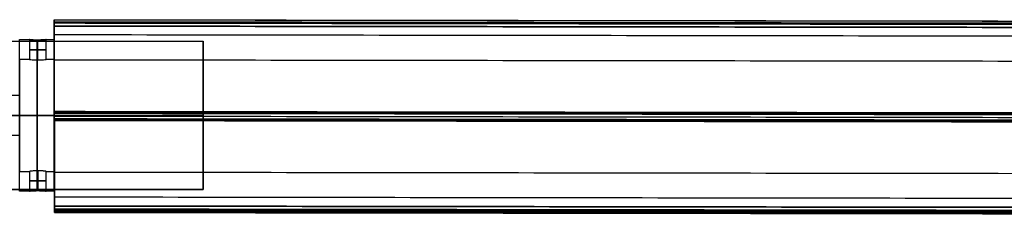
# Model space of a CAD drawing. Header units: millimetres. Extents: x -726 to 706, y -16 to 15.
# Tile 160 of 256: x -605 to -456, y -16 to 15. Entities that reach past the tile are written whole.
import ezdxf

# ---------------------------------------------------------------- set-up
doc = ezdxf.new("R2010")
doc.units = ezdxf.units.MM
doc.layers.add('LUZ', color=7, linetype='Continuous')
doc.layers.add('METAL NEGRO', color=7, linetype='Continuous')

msp = doc.modelspace()

# ---------------------------------------------------------------- linework, layer by layer
at = {"layer": 'LUZ'}
for p, q in [((-600, 12.48, 16.16), (-599.99, 8.66, 16.16)), ((-599.98, 0.12, -0.66), (-599.98, 0.12, 7.66)), ((-599.98, 0.12, 24.66), (-599.98, 0.12, 32.98)), ((-599.96, -8.34, 16.16), (-599.95, -12.16, 16.16))]:
    msp.add_line(p, q, dxfattribs=at)
for points, weights in [([(-600, 14.29, 7.5), (-600, 14.79, 7.5), (-600, 14.79, 8)], [1, 0.707106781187, 1]), ([(-600, 14.73, 24.07), (-600, 14.79, 24.19), (-600, 14.79, 24.32)], [1, 0.965925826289, 1]), ([(-600, 14.29, 24.82), (-600, 14.79, 24.82), (-600, 14.79, 24.32)], [1, 0.707106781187, 1]), ([(-600, 14.73, 8.25), (-600, 14.79, 8.13), (-600, 14.79, 8)], [1, 0.965925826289, 1]), ([(-600, 12.48, 16.16), (-600, 12.48, 20.18), (-600, 14.49, 23.66)], [1, 0.965925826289, 1]), ([(-600, 12.48, 16.16), (-600, 12.48, 12.14), (-600, 14.49, 8.66)], [1, 0.965925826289, 1]), ([(-600, 13.82, 7.5), (-599.99, 5.16, 7.5), (-599.98, 0.83)], [1, 0.866025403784, 1]), ([(-599.98, 0.83, 32.32), (-599.99, 5.16, 24.82), (-600, 13.82, 24.82)], [1, 0.866025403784, 1]), ([(-599.97, -0.51), (-599.97, -4.84, 7.5), (-599.95, -13.5, 7.5)], [1, 0.866025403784, 1]), ([(-599.95, -13.5, 24.82), (-599.97, -4.84, 24.82), (-599.97, -0.51, 32.32)], [1, 0.866025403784, 1]), ([(-599.95, -14.17, 8.66), (-599.96, -9.84, 16.16), (-599.95, -14.17, 23.66)], [1, 0.866025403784, 1])]:
    msp.add_rational_spline(points, weights, degree=2, dxfattribs=at)
for points in [[(-600, 14.79, 8), (599.95, 13.13, 8)], [(-600, 14.79, 24.32), (599.95, 13.13, 24.32)], [(599.95, 13.07, 24.07), (-600, 14.73, 24.07)], [(-600, 14.73, 24.07), (-600, 14.49, 23.66)], [(-600, 14.49, 8.66), (-600, 14.73, 8.25)], [(599.95, 13.07, 8.25), (-600, 14.73, 8.25)], [(-600, 14.49, 23.66), (599.95, 12.83, 23.66)], [(-600, 14.49, 8.66), (599.95, 12.83, 8.66)], [(599.95, 12.63, 7.5), (-600, 14.29, 7.5)], [(-600, 13.82, 24.82), (-600, 14.29, 24.82)], [(-600, 14.29, 7.5), (-600, 13.82, 7.5)], [(599.95, 12.63, 24.82), (-600, 14.29, 24.82)], [(-600, 14.29, 7.5), (-1.6, 13.47, 7.5)], [(599.95, 12.16, 7.5), (-600, 13.82, 7.5)], [(-600, 13.82, 24.82), (599.95, 12.16, 24.82)], [(599.96, 10.82, 16.16), (-600, 12.48, 16.16)], [(599.96, 7, 16.16), (-599.99, 8.66, 16.16)], [(-599.98, 0.83), (-599.98, 0.59, -0.41)], [(-599.98, 0.59, 32.73), (-599.98, 0.83, 32.32)], [(-599.98, 0.83), (599.98, -0.83)], [(599.98, -0.83, 32.32), (-599.98, 0.83, 32.32)], [(-599.98, 0.59, 32.73), (599.98, -1.07, 32.73)], [(599.98, -1.07, -0.41), (-599.98, 0.59, -0.41)], [(-599.98, 0.16, 7.66), (599.98, -1.5, 7.66)], [(-599.98, 0.16, 24.66), (599.98, -1.5, 24.66)], [(-599.98, 0.16, 32.98), (599.98, -1.5, 32.98)], [(-599.98, 0.16, -0.66), (599.98, -1.5, -0.66)], [(-599.98, -0.27, -0.41), (-599.97, -0.51)], [(-599.97, -0.51, 32.32), (-599.98, -0.27, 32.73)], [(599.98, -1.93, 32.73), (-599.98, -0.27, 32.73)], [(-599.98, -0.27, -0.41), (599.98, -1.93, -0.41)], [(599.98, -2.17), (-599.97, -0.51)], [(-599.97, -0.51, 32.32), (599.98, -2.17, 32.32)], [(-599.96, -8.34, 16.16), (599.99, -10, 16.16)], [(600, -13.82, 16.16), (-599.95, -12.16, 16.16)], [(-599.95, -13.5, 7.5), (-599.95, -13.97, 7.5)], [(-599.95, -13.97, 24.82), (-599.95, -13.5, 24.82)], [(-599.95, -13.5, 7.5), (600, -15.16, 7.5)], [(600, -15.16, 24.82), (-599.95, -13.5, 24.82)], [(-599.95, -13.97, 24.82), (600, -15.63, 24.82)], [(600, -15.63, 7.5), (-599.95, -13.97, 7.5)], [(-599.95, -13.97, 24.82), (600, -15.63, 24.82)], [(-599.95, -14.41, 8.25), (-599.95, -14.17, 8.66)], [(-599.95, -14.17, 23.66), (-599.95, -14.41, 24.07)], [(600, -15.83, 8.66), (-599.95, -14.17, 8.66)], [(-599.95, -14.17, 23.66), (600, -15.83, 23.66)], [(600.01, -16.07, 24.07), (-599.95, -14.41, 24.07)], [(-599.95, -14.41, 8.25), (600.01, -16.07, 8.25)], [(-599.95, -14.47, 24.32), (600.01, -16.13, 24.32)], [(-599.95, -14.47, 8), (600.01, -16.13, 8)]]:
    msp.add_open_spline(points, degree=1, dxfattribs=at)
for points, weights, knots in [([(-599.99, 8.66, 16.16), (-599.99, 8.66, 7.66), (-599.98, 0.16, 7.66), (-599.96, -8.34, 7.66), (-599.96, -8.34, 16.16)], [1, 0.707106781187, 1, 0.707106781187, 1], [0, 0, 0, 17.000101, 17.000101, 34.000202, 34.000202, 34.000202]), ([(-599.99, 8.66, 16.16), (-599.99, 8.66, 24.66), (-599.98, 0.16, 24.66), (-599.96, -8.34, 24.66), (-599.96, -8.34, 16.16)], [1, 0.707106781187, 1, 0.707106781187, 1], [-34.000202, -34.000202, -34.000202, -17.000101, -17.000101, 0, 0, 0]), ([(-599.98, -0.27, 32.73), (-599.98, -0.13, 32.98), (-599.98, 0.16, 32.98), (-599.98, 0.45, 32.98), (-599.98, 0.59, 32.73)], [1, 0.866025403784, 1, 0.866025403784, 1], [-1.154709, -1.154709, -1.154709, -0.577355, -0.577355, 0, 0, 0]), ([(-599.98, 0.59, -0.41), (-599.98, 0.45, -0.66), (-599.98, 0.16, -0.66), (-599.98, -0.13, -0.66), (-599.98, -0.27, -0.41)], [1, 0.866025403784, 1, 0.866025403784, 1], [-1.154709, -1.154709, -1.154709, -0.577355, -0.577355, 0, 0, 0]), ([(-599.95, -14.41, 24.07), (-599.95, -14.55, 24.32), (-599.95, -14.41, 24.57), (-599.95, -14.26, 24.82), (-599.95, -13.97, 24.82)], [1, 0.866025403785, 1, 0.866025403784, 1], [-1.154707, -1.154707, -1.154707, -0.577355, -0.577355, 0, 0, 0]), ([(-599.95, -13.97, 7.5), (-599.95, -14.26, 7.5), (-599.95, -14.41, 7.75), (-599.95, -14.55, 8), (-599.95, -14.41, 8.25)], [1, 0.866025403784, 1, 0.866025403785, 1], [-1.154707, -1.154707, -1.154707, -0.577352, -0.577352, 0, 0, 0])]:
    msp.add_rational_spline(points, weights, degree=2, knots=knots, dxfattribs=at)
at = {"layer": 'METAL NEGRO'}
for p, q in [((-726.42, 11.51, 1109.08), (-577.42, 11.51, 1109.08)), ((-602.48, 8.67, 17.41), (-602.48, 11.69, 17.41)), ((-602.48, 8.67, 14.91), (-602.48, 11.69, 14.91)), ((-599.98, 8.76, 16.16), (-599.98, 11.76, 16.16)), ((-577.42, -10.99, 1109.08), (-577.42, 11.51, 1109.08)), ((-577.42, 0.26, 1099.83), (-636.92, 0.26, 1099.83)), ((-608.22, 0.26, 1118.33), (-577.42, 0.26, 1118.33)), ((-599.98, 0.26, 24.66), (-605.23, 0.26, 24.66)), ((-599.98, 0.26, 4.66), (-605.23, 0.26, 4.66)), ((-599.98, 0.26, 27.66), (-605.23, 0.26, 27.66)), ((-599.98, 0.26, 7.66), (-605.23, 0.26, 7.66)), ((-599.98, 0.26, 4.66), (-599.98, 0.26, 7.66)), ((-599.98, 0.26, 24.66), (-599.98, 0.26, 27.66)), ((-577.42, 0.26, 1099.83), (-577.42, 0.26, 1118.33)), ((-602.48, -8.15, 17.41), (-602.48, -11.17, 17.41)), ((-602.48, -8.15, 14.91), (-602.48, -11.17, 14.91)), ((-599.98, -11.24, 16.16), (-599.98, -8.24, 16.16)), ((-726.42, -10.99, 1109.08), (-577.42, -10.99, 1109.08))]:
    msp.add_line(p, q, dxfattribs=at)
at = {"layer": 'METAL NEGRO', "extrusion": (1, 0, 0)}
for radius, start, end in [(11.5, 270, 0), (8.5, 0, 180), (8.5, 180, 0), (11.5, 180, 270)]:
    msp.add_arc((0.26, 16.16, -605.23), radius, start, end, dxfattribs=at)
at = {"layer": 'METAL NEGRO', "extrusion": (-1, 0, 0)}
for centre, radius, start, end in [((-0.26, 16.16, 605.23), 11.5, 90, 180), ((-0.26, 16.16, 602.6), 11.5, 186.2088, 353.7912), ((-0.26, 16.16, 602.6), 11.5, 6.2083, 173.7914), ((-0.26, 16.16, 599.98), 11.5, 180, 0), ((-0.26, 16.16, 599.98), 11.5, 0, 180), ((-0.26, 16.16, 602.6), 8.5, 8.4139, 171.5861), ((-0.26, 16.16, 602.6), 8.5, 188.4136, 351.5868), ((-0.26, 16.16, 599.98), 8.5, 0, 180), ((-0.26, 16.16, 599.98), 8.5, 180, 0), ((-0.26, 14.16, 605.23), 3, 0, 180), ((-0.26, 14.16, 605.23), 3, 180, 0), ((-0.26, 16.16, 605.23), 11.5, 0, 90)]:
    msp.add_arc(centre, radius, start, end, dxfattribs=at)
at = {"layer": 'METAL NEGRO', "extrusion": (0, 1, 0)}
for start, end in [(0, 180), (180, 0)]:
    msp.add_arc((602.48, 16.16, 10.21), 1.25, start, end, dxfattribs=at)
at = {"layer": 'METAL NEGRO', "extrusion": (0, -1, 0)}
for centre, radius, start, end in [((-605.23, 16.16, -0.26), 11.5, 90, 145.8972), ((-602.48, 16.16, 9.69), 1.25, 0, 180), ((-602.48, 16.16, 9.69), 1.25, 180, 0)]:
    msp.add_arc(centre, radius, start, end, dxfattribs=at)
at = {"layer": 'METAL NEGRO'}
for points in [[(-726.42, 11.51, 1099.83), (-577.42, 11.51, 1099.83)], [(-726.42, 11.51, 1118.33), (-577.42, 11.51, 1118.33)], [(-605.23, 11.76, 16.16), (-603.73, 11.76, 16.16)], [(-603.73, 11.76, 16.16), (-603.73, 8.76, 16.16)], [(-601.23, 8.76, 16.16), (-601.23, 11.76, 16.16)], [(-601.23, 11.76, 16.16), (-599.98, 11.76, 16.16)], [(-577.42, 11.51, 1099.83), (-577.42, -10.99, 1099.83)], [(-577.42, 11.51, 1099.83), (-577.42, 11.51, 1118.33)], [(-577.42, 11.51, 1118.33), (-577.42, -10.99, 1118.33)], [(-603.73, 8.76, 16.16), (-605.23, 8.76, 16.16)], [(-599.98, 8.76, 16.16), (-601.23, 8.76, 16.16)], [(-605.23, 3.26, 14.16), (-613.98, 3.26, 14.16)], [(-613.98, -2.74, 14.16), (-605.23, -2.74, 14.16)], [(-605.23, -8.24, 16.16), (-603.73, -8.24, 16.16)], [(-603.73, -8.24, 16.16), (-603.73, -11.24, 16.16)], [(-601.23, -11.24, 16.16), (-601.23, -8.24, 16.16)], [(-601.23, -8.24, 16.16), (-599.98, -8.24, 16.16)], [(-577.42, -10.99, 1099.83), (-726.42, -10.99, 1099.83)], [(-726.42, -10.99, 1118.33), (-577.42, -10.99, 1118.33)], [(-603.73, -11.24, 16.16), (-605.23, -11.24, 16.16)], [(-599.98, -11.24, 16.16), (-601.23, -11.24, 16.16)], [(-577.42, -10.99, 1118.33), (-577.42, -10.99, 1099.83)]]:
    msp.add_open_spline(points, degree=1, dxfattribs=at)
for points, knots in [([(-603.73, 11.76, 16.16), (-603.73, 11.76, 16), (-603.69, 11.76, 15.83), (-603.57, 11.74, 15.53), (-603.48, 11.73, 15.39), (-603.25, 11.72, 15.16), (-603.11, 11.71, 15.07), (-602.8, 11.7, 14.94), (-602.64, 11.69, 14.91), (-602.31, 11.69, 14.91), (-602.15, 11.7, 14.94), (-601.85, 11.71, 15.07), (-601.71, 11.72, 15.16), (-601.48, 11.73, 15.39), (-601.38, 11.74, 15.53), (-601.26, 11.76, 15.83), (-601.23, 11.76, 15.99), (-601.23, 11.76, 16.16)], [0, 0, 0, 0, 0.494393, 0.494393, 0.988786, 0.988786, 1.483179, 1.483179, 1.977572, 1.977572, 2.471965, 2.471965, 2.966358, 2.966358, 3.460751, 3.460751, 3.955144, 3.955144, 3.955144, 3.955144]), ([(-601.23, 11.76, 16.16), (-601.23, 11.76, 16.33), (-601.26, 11.76, 16.49), (-601.38, 11.74, 16.79), (-601.48, 11.73, 16.93), (-601.71, 11.72, 17.16), (-601.85, 11.71, 17.25), (-602.15, 11.7, 17.38), (-602.31, 11.69, 17.41), (-602.56, 11.69, 17.41), (-602.64, 11.69, 17.4), (-602.8, 11.7, 17.37), (-602.88, 11.7, 17.35), (-603.11, 11.71, 17.25), (-603.24, 11.72, 17.16), (-603.48, 11.73, 16.93), (-603.57, 11.74, 16.79), (-603.66, 11.75, 16.56), (-603.69, 11.76, 16.49), (-603.72, 11.76, 16.32), (-603.73, 11.76, 16.24), (-603.73, 11.76, 16.16)], [0, 0, 0, 0, 0.493806, 0.493806, 0.987612, 0.987612, 1.481418, 1.481418, 1.975223, 1.975223, 2.222126, 2.222126, 2.469029, 2.469029, 2.962835, 2.962835, 3.456641, 3.456641, 3.703544, 3.703544, 3.950447, 3.950447, 3.950447, 3.950447]), ([(-603.73, 8.76, 16.16), (-603.73, 8.76, 16.32), (-603.69, 8.75, 16.49), (-603.57, 8.74, 16.79), (-603.48, 8.73, 16.93), (-603.3, 8.71, 17.1), (-603.24, 8.7, 17.15), (-603.1, 8.69, 17.24), (-603.03, 8.69, 17.28), (-602.8, 8.67, 17.38), (-602.64, 8.67, 17.41), (-602.31, 8.67, 17.41), (-602.15, 8.67, 17.38), (-601.85, 8.69, 17.25), (-601.71, 8.7, 17.16), (-601.48, 8.73, 16.93), (-601.38, 8.74, 16.79), (-601.26, 8.75, 16.49), (-601.23, 8.76, 16.33), (-601.23, 8.76, 16.16)], [0, 0, 0, 0, 0.494418, 0.494418, 0.988837, 0.988837, 1.236046, 1.236046, 1.483255, 1.483255, 1.977673, 1.977673, 2.472092, 2.472092, 2.96651, 2.96651, 3.460928, 3.460928, 3.955346, 3.955346, 3.955346, 3.955346]), ([(-603.73, 8.76, 16.16), (-603.73, 8.76, 16.08), (-603.72, 8.76, 16), (-603.69, 8.75, 15.84), (-603.66, 8.75, 15.76), (-603.57, 8.74, 15.53), (-603.48, 8.73, 15.39), (-603.24, 8.7, 15.16), (-603.11, 8.69, 15.07), (-602.88, 8.68, 14.97), (-602.8, 8.67, 14.95), (-602.64, 8.67, 14.92), (-602.56, 8.67, 14.91), (-602.31, 8.67, 14.91), (-602.15, 8.67, 14.94), (-601.85, 8.69, 15.07), (-601.71, 8.7, 15.16), (-601.48, 8.73, 15.39), (-601.38, 8.74, 15.53), (-601.26, 8.75, 15.83), (-601.23, 8.76, 15.99), (-601.23, 8.76, 16.16)], [-3.952953, -3.952953, -3.952953, -3.952953, -3.705894, -3.705894, -3.458834, -3.458834, -2.964715, -2.964715, -2.470596, -2.470596, -2.223536, -2.223536, -1.976477, -1.976477, -1.482358, -1.482358, -0.988238, -0.988238, -0.494119, -0.494119, 0, 0, 0, 0]), ([(-601.23, -8.24, 16.16), (-601.23, -8.24, 16.32), (-601.26, -8.24, 16.49), (-601.38, -8.22, 16.79), (-601.48, -8.21, 16.93), (-601.65, -8.19, 17.1), (-601.71, -8.18, 17.15), (-601.85, -8.17, 17.24), (-601.92, -8.17, 17.28), (-602.15, -8.15, 17.38), (-602.31, -8.15, 17.41), (-602.64, -8.15, 17.41), (-602.8, -8.15, 17.38), (-603.11, -8.17, 17.25), (-603.24, -8.18, 17.16), (-603.47, -8.21, 16.93), (-603.57, -8.22, 16.79), (-603.69, -8.24, 16.49), (-603.73, -8.24, 16.33), (-603.73, -8.24, 16.16)], [0, 0, 0, 0, 0.494418, 0.494418, 0.988837, 0.988837, 1.236046, 1.236046, 1.483255, 1.483255, 1.977673, 1.977673, 2.472092, 2.472092, 2.96651, 2.96651, 3.460928, 3.460928, 3.955346, 3.955346, 3.955346, 3.955346]), ([(-601.23, -8.24, 16.16), (-601.23, -8.24, 16.08), (-601.23, -8.24, 16), (-601.27, -8.23, 15.84), (-601.29, -8.23, 15.76), (-601.38, -8.22, 15.53), (-601.48, -8.21, 15.39), (-601.71, -8.18, 15.16), (-601.85, -8.17, 15.07), (-602.07, -8.16, 14.97), (-602.15, -8.15, 14.95), (-602.31, -8.15, 14.92), (-602.39, -8.15, 14.91), (-602.64, -8.15, 14.91), (-602.8, -8.15, 14.94), (-603.11, -8.17, 15.07), (-603.24, -8.18, 15.16), (-603.47, -8.21, 15.39), (-603.57, -8.22, 15.53), (-603.69, -8.24, 15.83), (-603.73, -8.24, 15.99), (-603.73, -8.24, 16.16)], [-3.952953, -3.952953, -3.952953, -3.952953, -3.705894, -3.705894, -3.458834, -3.458834, -2.964715, -2.964715, -2.470596, -2.470596, -2.223536, -2.223536, -1.976477, -1.976477, -1.482358, -1.482358, -0.988238, -0.988238, -0.494119, -0.494119, 0, 0, 0, 0]), ([(-601.23, -11.24, 16.16), (-601.23, -11.24, 16), (-601.26, -11.24, 15.83), (-601.38, -11.22, 15.53), (-601.48, -11.22, 15.39), (-601.71, -11.2, 15.16), (-601.85, -11.19, 15.07), (-602.15, -11.18, 14.94), (-602.31, -11.17, 14.91), (-602.64, -11.17, 14.91), (-602.8, -11.18, 14.94), (-603.11, -11.19, 15.07), (-603.24, -11.2, 15.16), (-603.47, -11.22, 15.39), (-603.57, -11.22, 15.53), (-603.69, -11.24, 15.83), (-603.73, -11.24, 15.99), (-603.73, -11.24, 16.16)], [0, 0, 0, 0, 0.494393, 0.494393, 0.988786, 0.988786, 1.483179, 1.483179, 1.977572, 1.977572, 2.471965, 2.471965, 2.966358, 2.966358, 3.460751, 3.460751, 3.955144, 3.955144, 3.955144, 3.955144]), ([(-603.73, -11.24, 16.16), (-603.73, -11.24, 16.33), (-603.69, -11.24, 16.49), (-603.57, -11.22, 16.79), (-603.47, -11.22, 16.93), (-603.24, -11.2, 17.16), (-603.11, -11.19, 17.25), (-602.8, -11.18, 17.38), (-602.64, -11.17, 17.41), (-602.39, -11.17, 17.41), (-602.31, -11.17, 17.4), (-602.15, -11.18, 17.37), (-602.07, -11.18, 17.35), (-601.85, -11.19, 17.25), (-601.71, -11.2, 17.16), (-601.48, -11.22, 16.93), (-601.38, -11.22, 16.79), (-601.29, -11.23, 16.56), (-601.27, -11.24, 16.49), (-601.23, -11.24, 16.32), (-601.23, -11.24, 16.24), (-601.23, -11.24, 16.16)], [0, 0, 0, 0, 0.493806, 0.493806, 0.987612, 0.987612, 1.481418, 1.481418, 1.975223, 1.975223, 2.222126, 2.222126, 2.469029, 2.469029, 2.962835, 2.962835, 3.456641, 3.456641, 3.703544, 3.703544, 3.950447, 3.950447, 3.950447, 3.950447])]:
    msp.add_open_spline(points, degree=3, knots=knots, dxfattribs=at)

doc.saveas('drawing.dxf')
